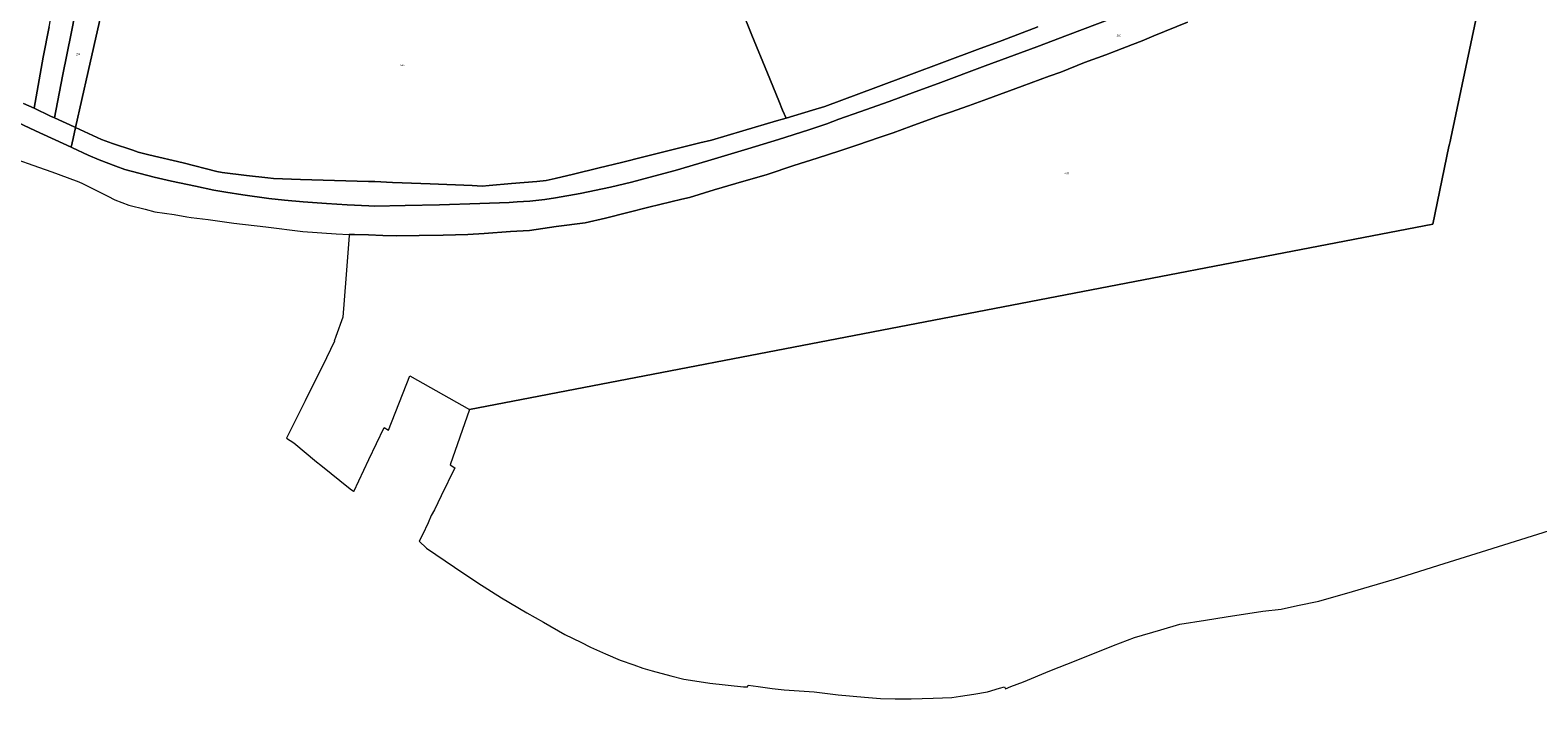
# Model space of a CAD drawing. Header units: metres. Extents: x 125062 to 132125, y 450617 to 454542.
# Tile 16 of 34: x 127831 to 128585, y 451405 to 451740. Entities that reach past the tile are written whole.
import ezdxf
from ezdxf.enums import TextEntityAlignment as Align

# ---------------------------------------------------------------- set-up
doc = ezdxf.new("R2010")
doc.units = ezdxf.units.M
doc.layers.get('Defpoints').update_dxf_attribs({"color": 151})
doc.layers.add('B-XX-KG-GRENS_PERCEEL-GV', color=150, linetype='Continuous', lineweight=18)
doc.layers.add('B-XX-KG-GRENS_PERCEEL-S', color=150, linetype='Continuous', lineweight=25)
doc.styles.add('NLCS-ISO', font='NLCS-ISO.ttf', dxfattribs={"height": 1.8})

# ---------------------------------------------------------------- blocks, each defined once
blk = doc.blocks.new('SKG-PERCEELNUMMER-SO')
at = {"layer": 'Defpoints'}
blk.add_point((0, 0), dxfattribs=at)
at = {"style": 'NLCS-ISO', "oblique": 10, "flags": 1}
blk.add_attdef('GEMEENTECODE', text='', height=1.8, dxfattribs=at).set_placement((-0.5, 2.6), align=Align.MIDDLE_RIGHT)
at = {"style": 'NLCS-ISO', "oblique": 10}
blk.add_attdef('PERCEELNUMMER', text='', height=1.8, dxfattribs=at).set_placement((0, 0), align=Align.MIDDLE_CENTER)
at = {"style": 'NLCS-ISO', "oblique": 10, "flags": 1}
blk.add_attdef('SECTIE', text='', height=1.8, dxfattribs=at).set_placement((0.5, 2.5), align=Align.MIDDLE_LEFT)

msp = doc.modelspace()

# ---------------------------------------------------------------- linework, layer by layer
at = {"layer": 'B-XX-KG-GRENS_PERCEEL-GV'}
for points in [[(127827.482, 451703.061), (127832.706, 451700.597), (127834.307, 451709.198), (127837.322, 451726.167), (127840.248, 451741.353), (127843.574, 451759.15), (127845.526, 451769.353), (127847.412, 451779.141), (127851.658, 451802.219), (127854.391, 451816.515), (127857.138, 451831.645), (127866.83, 451884.179), (127860.618, 451884.31), (127847.767, 451884.461), (127847.466, 451880.598), (127830.876, 451881.345), (127824.037, 451881.636)], [(128409.654, 451743.79), (128392.897, 451736.84), (128387.087, 451734.441), (128382.153, 451732.513), (128373.964, 451729.3), (128368.804, 451727.298), (128358.237, 451723.521), (128346.341, 451718.774), (128340.432, 451716.675), (128326.984, 451711.685), (128309.28, 451705.24), (128300.215, 451701.905), (128291.1, 451698.621), (128285.642, 451696.796), (128271.519, 451691.634), (128262.504, 451688.4), (128255.418, 451686.006), (128244.727, 451682.379), (128235.738, 451679.395), (128224.496, 451675.645), (128212.755, 451671.948), (128199.46, 451667.557), (128183.764, 451662.978), (128172.85, 451659.877), (128160.508, 451656.007), (128156.754, 451655.074), (128140.235, 451651.048), (128129.824, 451648.495), (128118.611, 451645.671), (128108.476, 451643.366), (128093.917, 451641.407), (128080.583, 451639.517), (128071.031, 451638.961), (128057.951, 451638.02), (128049.674, 451637.407), (128037.397, 451637.163), (128025.421, 451636.917), (128014.221, 451636.843), (128007.221, 451636.975), (127999.952, 451637.263), (127993.05, 451637.41), (127990.42, 451637.509), (127990.375, 451636.929), (127988.712, 451615.284), (127987.215, 451596.03), (127983.711, 451586.351), (127982.863, 451584.008), (127983.004, 451583.988), (127979.047, 451575.788), (127968.415, 451554.279), (127959.565, 451536.518), (127959.034, 451535.549), (127962.679, 451533.196), (127973.948, 451523.757), (127976.197, 451521.948), (127990.919, 451510.107), (127992.541, 451509.056), (127992.68, 451508.882), (128000.224, 451524.843), (128007.815, 451540.782), (128010.088, 451539.481), (128020.688, 451566.705), (128050.505, 451549.834), (128532.379, 451642.612), (128540.421, 451681.506), (128540.698, 451682.631), (128541.052, 451683.996), (128541.494, 451685.702), (128573.34, 451836.664)], [(128573.34, 451836.664), (128541.494, 451685.702), (128541.052, 451683.996), (128540.698, 451682.631), (128540.421, 451681.506), (128532.379, 451642.612), (128050.505, 451549.834), (128040.792, 451522.11), (128043.25, 451520.744), (128036.412, 451506.747), (128033.106, 451499.686), (128031.432, 451496.776), (128029.824, 451493.11), (128027.018, 451487.081), (128025.404, 451483.914), (128028.993, 451480.455), (128042.999, 451471.013), (128054.687, 451463.095), (128066.596, 451455.654), (128079.155, 451448.07), (128087.557, 451443.39), (128098.3, 451437.335), (128106.244, 451433.4), (128111.12, 451431.004), (128118.608, 451427.663), (128125.843, 451424.469), (128132.67, 451422.07), (128137.163, 451420.421), (128141.927, 451419.149), (128151.28, 451416.578), (128157.773, 451414.9), (128165.461, 451413.735), (128170.745, 451412.844), (128187.562, 451411.155), (128189.638, 451411.103), (128189.929, 451411.856), (128195.01, 451411.263), (128201.871, 451410.264), (128207.878, 451409.605), (128222.938, 451408.522), (128235.027, 451407.131), (128248.14, 451405.877), (128256.097, 451405.19), (128263.423, 451405.071), (128271.522, 451405.06), (128282.418, 451405.33), (128291.787, 451405.759), (128296.154, 451406.382), (128302.891, 451407.406), (128309.578, 451408.554), (128315.656, 451410.446), (128318.098, 451411.098), (128318.684, 451410.079), (128321.395, 451411.284), (128327.643, 451413.602), (128340.905, 451419.047), (128353.994, 451424.24), (128372.657, 451431.743), (128383.234, 451435.834), (128396.39, 451439.628), (128405.931, 451442.507), (128418.631, 451444.522), (128429.111, 451446.187), (128447.428, 451448.963), (128456.64, 451450.015), (128464.794, 451451.729), (128475.393, 451453.896), (128492.211, 451458.755), (128513.264, 451464.91), (128538.122, 451472.757), (128559.494, 451479.441), (128590.802, 451489.358)], [(127840.248, 451741.353), (127837.322, 451726.167), (127834.307, 451709.198), (127832.706, 451700.597), (127840.946, 451696.712), (127842.951, 451695.79), (127846.985, 451716.666), (127851.514, 451738.907), (127854.829, 451755.991)], [(128372.195, 451745.721), (128349.634, 451737.223), (128334.258, 451731.368), (128308.467, 451721.885), (128285.004, 451713.092), (128273.411, 451708.895), (128260.465, 451704.003), (128245.842, 451698.845), (128235.301, 451695.093), (128229.217, 451692.871), (128220.354, 451689.911), (128205.032, 451685.006), (128189.713, 451680.301), (128173.016, 451675.277), (128169.812, 451674.317), (128153.441, 451669.442), (128140.201, 451665.903), (128131.541, 451663.593), (128121.132, 451661.191), (128105.918, 451657.937), (128093.609, 451655.793), (128088.156, 451654.943), (128080.778, 451654.179), (128074.302, 451653.759), (128070.326, 451653.478), (128055.675, 451652.971), (128035.499, 451652.316), (128018.324, 451652.047), (128002.85, 451651.695), (128000.125, 451651.767), (127989.42, 451652.271), (127978.937, 451652.955), (127967.303, 451653.801), (127957.918, 451654.646), (127950.158, 451655.51), (127937.087, 451657.314), (127928.648, 451658.571), (127922.661, 451659.604), (127913.413, 451661.602), (127901.459, 451664.169), (127892.736, 451666.223), (127878.093, 451670.061), (127873.674, 451671.662), (127865.363, 451674.795), (127859.762, 451677.183), (127851.971, 451680.772), (127851.275, 451681.094), (127833.372, 451689.393), (127824.62, 451693.514)], [(128334.907, 451741.359), (128316.978, 451734.614), (128304.629, 451730.054), (128253.81, 451711.032), (128228.222, 451701.43), (128222.104, 451699.597), (128208.876, 451695.733), (128204.104, 451694.339), (128187.293, 451689.329), (128171.551, 451684.625), (128165.786, 451683.271), (128137.796, 451676.33), (128126.506, 451673.446), (128115.393, 451670.741), (128102.497, 451667.666), (128093.404, 451665.513), (128088.888, 451664.407), (128084.187, 451664.014), (128071.513, 451663.024), (128060.387, 451662.046), (128056.818, 451661.662), (128051.933, 451661.982), (128030.91, 451662.834), (128016.854, 451663.382), (128012.031, 451663.523), (128003.216, 451663.933), (128000, 451663.977), (127965.985, 451665.031), (127952.484, 451665.431), (127949.575, 451665.836), (127938.942, 451666.962), (127926.826, 451668.41), (127924.159, 451669.048), (127907.268, 451673.252), (127890.139, 451677.4), (127884.865, 451678.736), (127882.084, 451679.734), (127872.023, 451683.052), (127866.4, 451684.929), (127853.479, 451690.947), (127852.252, 451685.461), (127851.275, 451681.094), (127851.971, 451680.772), (127859.762, 451677.183), (127865.363, 451674.795), (127873.674, 451671.662), (127878.093, 451670.061), (127892.736, 451666.223), (127901.459, 451664.169), (127913.413, 451661.602), (127922.661, 451659.604), (127928.648, 451658.571), (127937.087, 451657.314), (127950.158, 451655.51), (127957.918, 451654.646), (127967.303, 451653.801), (127978.937, 451652.955), (127989.42, 451652.271), (128000.125, 451651.767), (128002.85, 451651.695), (128018.324, 451652.047), (128035.499, 451652.316), (128055.675, 451652.971), (128070.326, 451653.478), (128074.302, 451653.759), (128080.778, 451654.179), (128088.156, 451654.943), (128093.609, 451655.793), (128105.918, 451657.937), (128121.132, 451661.191), (128131.541, 451663.593), (128140.201, 451665.903), (128153.441, 451669.442), (128169.812, 451674.317), (128173.016, 451675.277), (128189.713, 451680.301), (128205.032, 451685.006), (128220.354, 451689.911), (128229.217, 451692.871), (128235.301, 451695.093), (128245.842, 451698.845), (128260.465, 451704.003), (128273.411, 451708.895), (128285.004, 451713.092), (128308.467, 451721.885), (128334.258, 451731.368), (128349.634, 451737.223), (128372.195, 451745.721)], [(127865.403, 451743.976), (127859.817, 451719.015), (127853.479, 451690.947), (127866.4, 451684.929), (127872.023, 451683.052), (127882.084, 451679.734), (127884.865, 451678.736), (127890.139, 451677.4), (127907.268, 451673.252), (127924.159, 451669.048), (127926.826, 451668.41), (127938.942, 451666.962), (127949.575, 451665.836), (127952.484, 451665.431), (127965.985, 451665.031), (128000, 451663.977), (128003.216, 451663.933), (128012.031, 451663.523), (128016.854, 451663.382), (128030.91, 451662.834), (128051.933, 451661.982), (128056.818, 451661.662), (128060.387, 451662.046), (128071.513, 451663.024), (128084.187, 451664.014), (128088.888, 451664.407), (128093.404, 451665.513), (128102.497, 451667.666), (128115.393, 451670.741), (128126.506, 451673.446), (128137.796, 451676.33), (128165.786, 451683.271), (128171.551, 451684.625), (128187.293, 451689.329), (128204.104, 451694.339), (128208.876, 451695.733), (128207.159, 451699.721), (128205.277, 451704.41), (128199.575, 451718.239), (128191.809, 451737.292), (128186.228, 451750.883)], [(128186.228, 451750.883), (128191.809, 451737.292), (128199.575, 451718.239), (128205.277, 451704.41), (128207.159, 451699.721), (128208.876, 451695.733), (128222.104, 451699.597), (128228.222, 451701.43), (128253.81, 451711.032), (128304.629, 451730.054), (128316.978, 451734.614), (128334.907, 451741.359)], [(127821.784, 451675.86), (127834.987, 451671.205), (127841.614, 451668.828), (127853.766, 451664.312), (127854.288, 451664.085), (127856.63, 451663.068), (127863.265, 451659.778), (127869.553, 451656.66), (127873.084, 451654.843), (127873.124, 451654.823), (127880.104, 451652.175), (127888.277, 451650.141), (127893.118, 451648.819), (127902.784, 451647.427), (127909.099, 451646.341), (127911.25, 451645.971), (127919.888, 451644.918), (127932.708, 451643.136), (127948.68, 451641.289), (127967.232, 451638.946), (127983.871, 451637.757), (127990.42, 451637.509), (127993.05, 451637.41), (127999.952, 451637.263), (128007.221, 451636.975), (128014.221, 451636.843), (128025.421, 451636.917), (128037.397, 451637.163), (128049.674, 451637.407), (128057.951, 451638.02), (128071.031, 451638.961), (128080.583, 451639.517), (128093.917, 451641.407), (128108.476, 451643.366), (128118.611, 451645.671), (128129.824, 451648.495), (128140.235, 451651.048), (128156.754, 451655.074), (128160.508, 451656.007), (128172.85, 451659.877), (128183.764, 451662.978), (128199.46, 451667.557), (128212.755, 451671.948), (128224.496, 451675.645), (128235.738, 451679.395), (128244.727, 451682.379), (128255.418, 451686.006), (128262.504, 451688.4), (128271.519, 451691.634), (128285.642, 451696.796), (128291.1, 451698.621), (128300.215, 451701.905), (128309.28, 451705.24), (128326.984, 451711.685), (128340.432, 451716.675), (128346.341, 451718.774), (128358.237, 451723.521), (128368.804, 451727.298), (128373.964, 451729.3), (128382.153, 451732.513), (128387.087, 451734.441), (128392.897, 451736.84), (128409.654, 451743.79)], [(127824.62, 451693.514), (127833.372, 451689.393), (127851.275, 451681.094), (127852.252, 451685.461), (127853.479, 451690.947), (127852.758, 451691.282), (127842.951, 451695.79), (127840.946, 451696.712), (127832.706, 451700.597), (127827.482, 451703.061)]]:
    msp.add_lwpolyline(points, dxfattribs=at)
msp.add_lwpolyline([(127842.951, 451695.79), (127852.758, 451691.282), (127853.479, 451690.947), (127859.817, 451719.015), (127865.403, 451743.976), (127869.513, 451762.415), (127868.444, 451762.551), (127856.254, 451763.108), (127854.829, 451755.991), (127851.514, 451738.907), (127846.985, 451716.666)], close=True, dxfattribs=at)

# ---------------------------------------------------------------- block references
at = {"layer": 'B-XX-KG-GRENS_PERCEEL-S', "xscale": 0.5, "yscale": 0.5, "zscale": 0.5}
for p, values in [((128375.285, 451736.975), {'PERCEELNUMMER': '300'}), ((127854.677, 451727.641), {'PERCEELNUMMER': '250'}), ((128016.852, 451722.242), {'PERCEELNUMMER': '546'}), ((128349.202, 451668.064), {'PERCEELNUMMER': '495'})]:
    msp.add_blockref('SKG-PERCEELNUMMER-SO', p, dxfattribs=at).add_auto_attribs(values)

doc.saveas('drawing.dxf')
